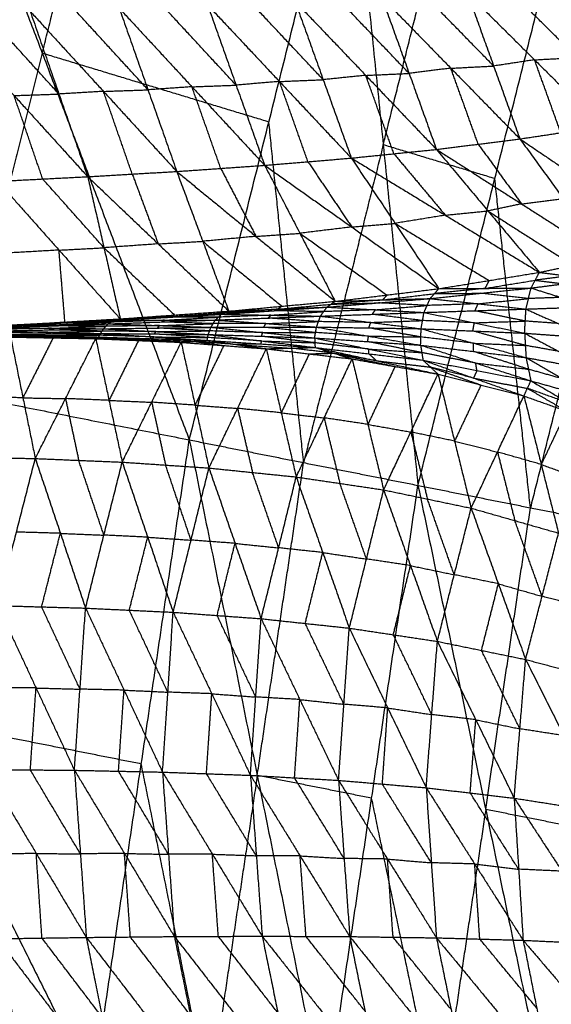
# Model space of a CAD drawing. Header units: millimetres. Extents: x -106 to 110, y -96 to 120.
# Tile 233 of 256: x -92 to -85, y 22 to 36. Entities that reach past the tile are written whole.
import ezdxf

# ---------------------------------------------------------------- set-up
doc = ezdxf.new("R2010")
doc.units = ezdxf.units.MM
doc.header["$MEASUREMENT"] = 0
doc.layers.add('Default', color=7, linetype='Continuous', true_color=0x000000)

msp = doc.modelspace()

# ---------------------------------------------------------------- linework, layer by layer
at = {"layer": 'Default'}
for points in [[(-93.823, 40.968, 12.017), (-91.767, 35.565, 10.567), (-89.711, 30.162, 9.117)], [(-91.767, 35.565, 10.567), (-91.211, 37.786, 10.567), (-90.654, 40.007, 10.567)], [(-89.711, 30.162, 9.117), (-88.599, 34.604, 9.117), (-87.486, 39.046, 9.117)], [(-87.486, 39.046, 9.117), (-87, 34.286, 8.53), (-86.514, 29.526, 7.944)], [(-87, 34.286, 8.53), (-86.463, 36.429, 8.53), (-85.926, 38.573, 8.53)], [(-86.514, 29.526, 7.944), (-85.44, 33.813, 7.944), (-84.366, 38.099, 7.944)], [(-87.02, 36.345, 3.403), (-86.638, 35.283, 3.687), (-86.256, 34.221, 3.97)], [(-87.02, 36.345, 3.403), (-86.055, 35.356, 3.528), (-85.089, 34.368, 3.653)], [(-85.456, 35.386, 3.375), (-85.939, 35.881, 3.313), (-86.422, 36.375, 3.25)], [(-85.824, 36.405, 3.098), (-85.456, 35.386, 3.375), (-85.089, 34.368, 3.653)], [(-85.824, 36.405, 3.098), (-84.884, 35.473, 3.233), (-83.945, 34.54, 3.369)], [(-84.29, 35.506, 3.098), (-84.76, 35.972, 3.031), (-85.23, 36.438, 2.963)], [(-90.691, 36.194, 4.557), (-90.289, 35.054, 4.849), (-89.887, 33.913, 5.142)], [(-90.691, 36.194, 4.557), (-89.674, 35.096, 4.635), (-88.658, 33.999, 4.714)], [(-89.057, 35.119, 4.422), (-89.565, 35.668, 4.383), (-90.073, 36.217, 4.344)], [(-89.456, 36.24, 4.131), (-89.057, 35.119, 4.422), (-88.658, 33.999, 4.714)], [(-89.456, 36.24, 4.131), (-88.451, 35.17, 4.227), (-87.446, 34.1, 4.324)], [(-87.839, 35.195, 4.036), (-88.342, 35.73, 3.987), (-88.844, 36.265, 3.939)], [(-88.233, 36.29, 3.747), (-87.839, 35.195, 4.036), (-87.446, 34.1, 4.324)], [(-88.233, 36.29, 3.747), (-87.244, 35.256, 3.859), (-86.256, 34.221, 3.97)], [(-86.638, 35.283, 3.687), (-87.132, 35.8, 3.631), (-87.626, 36.318, 3.575)], [(-93.19, 36.108, 5.539), (-92.161, 34.974, 5.574), (-91.132, 33.84, 5.608)], [(-91.534, 34.995, 5.317), (-92.048, 35.562, 5.3), (-92.563, 36.129, 5.283)], [(-91.936, 36.151, 5.026), (-91.534, 34.995, 5.317), (-91.132, 33.84, 5.608)], [(-91.936, 36.151, 5.026), (-90.911, 35.032, 5.084), (-89.887, 33.913, 5.142)], [(-90.289, 35.054, 4.849), (-90.801, 35.613, 4.82), (-91.313, 36.172, 4.792)], [(-91.767, 35.565, 10.567), (-92.363, 33.186, 10.567), (-92.959, 30.808, 10.567)], [(-88.599, 34.604, 9.117), (-90.183, 35.084, 9.842), (-91.767, 35.565, 10.567)], [(-84.884, 35.473, 3.233), (-84.587, 35.489, 3.166), (-84.29, 35.506, 3.098)], [(-86.055, 35.356, 3.528), (-85.755, 35.371, 3.451), (-85.456, 35.386, 3.375)], [(-84.884, 35.473, 3.233), (-85.17, 35.43, 3.304), (-85.456, 35.386, 3.375)], [(-84.517, 34.454, 3.511), (-84.7, 34.963, 3.372), (-84.884, 35.473, 3.233)], [(-87.244, 35.256, 3.859), (-87.542, 35.226, 3.947), (-87.839, 35.195, 4.036)], [(-87.244, 35.256, 3.859), (-86.941, 35.27, 3.773), (-86.638, 35.283, 3.687)], [(-86.851, 34.161, 4.147), (-87.047, 34.708, 4.003), (-87.244, 35.256, 3.859)], [(-86.055, 35.356, 3.528), (-86.346, 35.32, 3.607), (-86.638, 35.283, 3.687)], [(-85.672, 34.294, 3.811), (-85.863, 34.825, 3.67), (-86.055, 35.356, 3.528)], [(-89.674, 35.096, 4.635), (-89.981, 35.075, 4.742), (-90.289, 35.054, 4.849)], [(-89.674, 35.096, 4.635), (-89.365, 35.108, 4.529), (-89.057, 35.119, 4.422)], [(-89.272, 33.956, 4.928), (-89.473, 34.526, 4.782), (-89.674, 35.096, 4.635)], [(-88.451, 35.17, 4.227), (-88.754, 35.145, 4.325), (-89.057, 35.119, 4.422)], [(-88.451, 35.17, 4.227), (-88.145, 35.183, 4.132), (-87.839, 35.195, 4.036)], [(-88.052, 34.049, 4.519), (-88.251, 34.61, 4.373), (-88.451, 35.17, 4.227)], [(-92.161, 34.974, 5.574), (-91.847, 34.985, 5.446), (-91.534, 34.995, 5.317)], [(-91.761, 33.808, 5.861), (-91.961, 34.391, 5.718), (-92.161, 34.974, 5.574)], [(-90.911, 35.032, 5.084), (-91.222, 35.014, 5.201), (-91.534, 34.995, 5.317)], [(-90.911, 35.032, 5.084), (-90.6, 35.043, 4.967), (-90.289, 35.054, 4.849)], [(-90.509, 33.877, 5.375), (-90.71, 34.454, 5.229), (-90.911, 35.032, 5.084)], [(-88.113, 29.844, 8.53), (-88.356, 32.224, 8.824), (-88.599, 34.604, 9.117)], [(-85.089, 34.368, 3.653), (-84.517, 34.454, 3.511), (-83.945, 34.54, 3.369)], [(-87, 34.286, 8.53), (-87.556, 32.065, 8.53), (-88.113, 29.844, 8.53)], [(-85.44, 33.813, 7.944), (-86.22, 34.049, 8.237), (-87, 34.286, 8.53)], [(-86.256, 34.221, 3.97), (-85.672, 34.294, 3.811), (-85.089, 34.368, 3.653)], [(-85.672, 34.294, 3.811), (-85.369, 33.877, 4.026), (-85.066, 33.46, 4.241)], [(-85.089, 34.368, 3.653), (-84.482, 33.533, 4.082), (-83.875, 32.698, 4.512)], [(-85.089, 34.368, 3.653), (-84.023, 33.646, 3.948), (-82.957, 32.925, 4.243)], [(-87.446, 34.1, 4.324), (-86.851, 34.161, 4.147), (-86.256, 34.221, 3.97)], [(-86.851, 34.161, 4.147), (-86.491, 33.731, 4.355), (-86.132, 33.302, 4.562)], [(-86.256, 34.221, 3.97), (-85.536, 33.362, 4.386), (-84.817, 32.503, 4.801)], [(-86.256, 34.221, 3.97), (-85.066, 33.46, 4.241), (-83.875, 32.698, 4.512)], [(-89.887, 33.913, 5.142), (-89.272, 33.956, 4.928), (-88.658, 33.999, 4.714)], [(-88.658, 33.999, 4.714), (-88.052, 34.049, 4.519), (-87.446, 34.1, 4.324)], [(-88.658, 33.999, 4.714), (-88.165, 33.049, 5.236), (-87.672, 32.098, 5.759)], [(-88.658, 33.999, 4.714), (-87.44, 33.137, 4.986), (-86.223, 32.275, 5.257)], [(-88.052, 34.049, 4.519), (-87.746, 33.593, 4.752), (-87.44, 33.137, 4.986)], [(-87.446, 34.1, 4.324), (-86.834, 33.188, 4.79), (-86.223, 32.275, 5.257)], [(-87.446, 34.1, 4.324), (-86.132, 33.302, 4.562), (-84.817, 32.503, 4.801)], [(-91.132, 33.84, 5.608), (-90.509, 33.877, 5.375), (-89.887, 33.913, 5.142)], [(-90.509, 33.877, 5.375), (-90.327, 33.389, 5.666), (-90.146, 32.901, 5.957)], [(-89.887, 33.913, 5.142), (-89.523, 32.937, 5.724), (-89.159, 31.961, 6.306)], [(-89.887, 33.913, 5.142), (-88.779, 33.006, 5.45), (-87.672, 32.098, 5.759)], [(-89.272, 33.956, 4.928), (-89.026, 33.481, 5.189), (-88.779, 33.006, 5.45)], [(-92.389, 33.776, 6.114), (-91.761, 33.808, 5.861), (-91.132, 33.84, 5.608)], [(-92.389, 33.776, 6.114), (-91.533, 32.814, 6.508), (-90.677, 31.853, 6.902)], [(-90.904, 32.847, 6.255), (-91.332, 33.327, 6.058), (-91.761, 33.808, 5.861)], [(-91.132, 33.84, 5.608), (-90.904, 32.847, 6.255), (-90.677, 31.853, 6.902)], [(-91.132, 33.84, 5.608), (-90.146, 32.901, 5.957), (-89.159, 31.961, 6.306)], [(-84.942, 29.213, 7.449), (-85.191, 31.513, 7.697), (-85.44, 33.813, 7.944)], [(-85.066, 33.46, 4.241), (-85.301, 33.411, 4.313), (-85.536, 33.362, 4.386)], [(-85.066, 33.46, 4.241), (-84.774, 33.496, 4.162), (-84.482, 33.533, 4.082)], [(-83.868, 33.5, 7.449), (-84.405, 31.357, 7.449), (-84.942, 29.213, 7.449)], [(-86.132, 33.302, 4.562), (-86.483, 33.245, 4.676), (-86.834, 33.188, 4.79)], [(-86.132, 33.302, 4.562), (-85.834, 33.332, 4.474), (-85.536, 33.362, 4.386)], [(-85.536, 33.362, 4.386), (-84.941, 32.981, 4.521), (-84.346, 32.601, 4.656)], [(-87.44, 33.137, 4.986), (-87.137, 33.162, 4.888), (-86.834, 33.188, 4.79)], [(-86.834, 33.188, 4.79), (-86.177, 32.788, 4.91), (-85.52, 32.389, 5.029)], [(-88.779, 33.006, 5.45), (-88.472, 33.027, 5.343), (-88.165, 33.049, 5.236)], [(-87.44, 33.137, 4.986), (-87.802, 33.093, 5.111), (-88.165, 33.049, 5.236)], [(-88.165, 33.049, 5.236), (-87.556, 32.618, 5.372), (-86.947, 32.187, 5.508)], [(-90.146, 32.901, 5.957), (-90.525, 32.874, 6.106), (-90.904, 32.847, 6.255)], [(-90.146, 32.901, 5.957), (-89.834, 32.919, 5.841), (-89.523, 32.937, 5.724)], [(-88.779, 33.006, 5.45), (-89.151, 32.972, 5.587), (-89.523, 32.937, 5.724)], [(-89.523, 32.937, 5.724), (-88.969, 32.484, 5.878), (-88.416, 32.03, 6.032)], [(-91.533, 32.814, 6.508), (-91.92, 32.792, 6.67), (-92.306, 32.77, 6.833)], [(-91.533, 32.814, 6.508), (-91.219, 32.83, 6.382), (-90.904, 32.847, 6.255)], [(-91.45, 31.809, 7.227), (-91.492, 32.312, 6.867), (-91.533, 32.814, 6.508)], [(-90.904, 32.847, 6.255), (-90.411, 32.377, 6.43), (-89.918, 31.907, 6.604)], [(-84.817, 32.503, 4.801), (-84.346, 32.601, 4.656), (-83.875, 32.698, 4.512)], [(-86.223, 32.275, 5.257), (-85.52, 32.389, 5.029), (-84.817, 32.503, 4.801)], [(-84.933, 32.284, 4.486), (-84.875, 32.393, 4.644), (-84.817, 32.503, 4.801)], [(-84.817, 32.503, 4.801), (-84.415, 32.453, 4.463), (-84.014, 32.403, 4.124)], [(-85.578, 32.279, 4.872), (-85.226, 32.336, 4.758), (-84.875, 32.393, 4.644)], [(-85.52, 32.389, 5.029), (-85.549, 32.334, 4.95), (-85.578, 32.279, 4.872)], [(-84.933, 32.284, 4.486), (-84.473, 32.343, 4.305), (-84.014, 32.403, 4.124)], [(-84.415, 32.453, 4.463), (-84.645, 32.423, 4.553), (-84.875, 32.393, 4.644)], [(-84.875, 32.393, 4.644), (-84.674, 32.368, 4.475), (-84.473, 32.343, 4.305)], [(-87.672, 32.098, 5.759), (-86.947, 32.187, 5.508), (-86.223, 32.275, 5.257)], [(-87.008, 32.118, 5.406), (-86.645, 32.162, 5.281), (-86.283, 32.206, 5.155)], [(-86.344, 32.137, 5.054), (-85.638, 32.211, 4.77), (-84.933, 32.284, 4.486)], [(-86.344, 32.137, 5.054), (-86.283, 32.206, 5.155), (-86.223, 32.275, 5.257)], [(-85.578, 32.279, 4.872), (-85.93, 32.243, 5.014), (-86.283, 32.206, 5.155)], [(-86.283, 32.206, 5.155), (-85.961, 32.208, 4.963), (-85.638, 32.211, 4.77)], [(-86.223, 32.275, 5.257), (-85.578, 32.279, 4.872), (-84.933, 32.284, 4.486)], [(-84.969, 32.137, 4.385), (-85.303, 32.174, 4.577), (-85.638, 32.211, 4.77)], [(-85.004, 31.99, 4.283), (-84.969, 32.137, 4.385), (-84.933, 32.284, 4.486)], [(-84.933, 32.284, 4.486), (-84.513, 32.152, 4.182), (-84.093, 32.021, 3.877)], [(-89.159, 31.961, 6.306), (-88.416, 32.03, 6.032), (-87.672, 32.098, 5.759)], [(-87.787, 32.017, 5.641), (-87.065, 32.077, 5.347), (-86.344, 32.137, 5.054)], [(-87.787, 32.017, 5.641), (-87.73, 32.058, 5.7), (-87.672, 32.098, 5.759)], [(-87.008, 32.118, 5.406), (-87.369, 32.088, 5.553), (-87.73, 32.058, 5.7)], [(-87.73, 32.058, 5.7), (-87.398, 32.067, 5.524), (-87.065, 32.077, 5.347)], [(-87.672, 32.098, 5.759), (-87.008, 32.118, 5.406), (-86.344, 32.137, 5.054)], [(-86.387, 32.04, 4.986), (-86.726, 32.059, 5.167), (-87.065, 32.077, 5.347)], [(-86.947, 32.187, 5.508), (-86.977, 32.152, 5.457), (-87.008, 32.118, 5.406)], [(-86.43, 31.943, 4.919), (-86.387, 32.04, 4.986), (-86.344, 32.137, 5.054)], [(-85.674, 32.064, 4.668), (-86.03, 32.052, 4.827), (-86.387, 32.04, 4.986)], [(-86.344, 32.137, 5.054), (-85.674, 32.064, 4.668), (-85.004, 31.99, 4.283)], [(-85.717, 31.967, 4.601), (-85.695, 32.015, 4.635), (-85.674, 32.064, 4.668)], [(-85.674, 32.064, 4.668), (-85.321, 32.1, 4.527), (-84.969, 32.137, 4.385)], [(-84.513, 32.152, 4.182), (-84.741, 32.145, 4.283), (-84.969, 32.137, 4.385)], [(-90.677, 31.853, 6.902), (-89.918, 31.907, 6.604), (-89.159, 31.961, 6.306)], [(-89.969, 31.885, 6.577), (-89.59, 31.912, 6.428), (-89.21, 31.939, 6.279)], [(-89.261, 31.917, 6.252), (-88.524, 31.967, 5.947), (-87.787, 32.017, 5.641)], [(-89.261, 31.917, 6.252), (-89.21, 31.939, 6.279), (-89.159, 31.961, 6.306)], [(-88.473, 31.989, 5.974), (-88.842, 31.964, 6.126), (-89.21, 31.939, 6.279)], [(-89.21, 31.939, 6.279), (-88.867, 31.953, 6.113), (-88.524, 31.967, 5.947)], [(-89.159, 31.961, 6.306), (-88.473, 31.989, 5.974), (-87.787, 32.017, 5.641)], [(-88.57, 31.904, 5.906), (-88.201, 31.929, 5.754), (-87.833, 31.954, 5.601)], [(-87.833, 31.954, 5.601), (-88.178, 31.96, 5.774), (-88.524, 31.967, 5.947)], [(-88.473, 31.989, 5.974), (-88.101, 32.023, 5.837), (-87.73, 32.058, 5.7)], [(-88.416, 32.03, 6.032), (-88.444, 32.01, 6.003), (-88.473, 31.989, 5.974)], [(-87.878, 31.891, 5.561), (-87.833, 31.954, 5.601), (-87.787, 32.017, 5.641)], [(-87.878, 31.891, 5.561), (-87.154, 31.917, 5.24), (-86.43, 31.943, 4.919)], [(-87.108, 31.98, 5.28), (-87.471, 31.967, 5.441), (-87.833, 31.954, 5.601)], [(-87.787, 32.017, 5.641), (-87.108, 31.98, 5.28), (-86.43, 31.943, 4.919)], [(-87.154, 31.917, 5.24), (-87.131, 31.949, 5.26), (-87.108, 31.98, 5.28)], [(-87.108, 31.98, 5.28), (-86.747, 32.01, 5.133), (-86.387, 32.04, 4.986)], [(-86.47, 31.715, 4.88), (-86.45, 31.829, 4.899), (-86.43, 31.943, 4.919)], [(-86.43, 31.943, 4.919), (-85.717, 31.967, 4.601), (-85.004, 31.99, 4.283)], [(-86.43, 31.943, 4.919), (-85.726, 31.798, 4.567), (-85.023, 31.653, 4.214)], [(-85.014, 31.822, 4.249), (-85.365, 31.894, 4.425), (-85.717, 31.967, 4.601)], [(-85.023, 31.653, 4.214), (-85.014, 31.822, 4.249), (-85.004, 31.99, 4.283)], [(-85.004, 31.99, 4.283), (-84.549, 32.006, 4.08), (-84.093, 32.021, 3.877)], [(-85.004, 31.99, 4.283), (-84.556, 31.789, 4.036), (-84.107, 31.587, 3.789)], [(-92.3, 31.757, 7.563), (-91.533, 31.794, 7.226), (-90.766, 31.831, 6.89)], [(-91.495, 31.798, 7.22), (-91.878, 31.779, 7.389), (-92.262, 31.761, 7.557)], [(-92.262, 31.761, 7.557), (-91.897, 31.777, 7.392), (-91.533, 31.794, 7.226)], [(-92.224, 31.765, 7.551), (-91.45, 31.809, 7.227), (-90.677, 31.853, 6.902)], [(-92.224, 31.765, 7.551), (-91.495, 31.798, 7.22), (-90.766, 31.831, 6.89)], [(-91.573, 31.77, 7.219), (-91.19, 31.789, 7.051), (-90.807, 31.807, 6.882)], [(-90.807, 31.807, 6.882), (-91.17, 31.801, 7.054), (-91.533, 31.794, 7.226)], [(-91.495, 31.798, 7.22), (-91.108, 31.82, 7.058), (-90.721, 31.842, 6.896)], [(-91.45, 31.809, 7.227), (-91.472, 31.804, 7.223), (-91.495, 31.798, 7.22)], [(-90.847, 31.783, 6.875), (-90.098, 31.81, 6.543), (-89.348, 31.837, 6.21)], [(-90.847, 31.783, 6.875), (-90.807, 31.807, 6.882), (-90.766, 31.831, 6.89)], [(-90.057, 31.834, 6.55), (-90.432, 31.821, 6.716), (-90.807, 31.807, 6.882)], [(-90.766, 31.831, 6.89), (-90.014, 31.874, 6.571), (-89.261, 31.917, 6.252)], [(-90.766, 31.831, 6.89), (-90.721, 31.842, 6.896), (-90.677, 31.853, 6.902)], [(-90.766, 31.831, 6.89), (-90.057, 31.834, 6.55), (-89.348, 31.837, 6.21)], [(-89.969, 31.885, 6.577), (-90.345, 31.864, 6.736), (-90.721, 31.842, 6.896)], [(-90.721, 31.842, 6.896), (-90.367, 31.858, 6.733), (-90.014, 31.874, 6.571)], [(-90.677, 31.853, 6.902), (-89.969, 31.885, 6.577), (-89.261, 31.917, 6.252)], [(-90.128, 31.759, 6.543), (-89.753, 31.773, 6.376), (-89.378, 31.786, 6.21)], [(-90.098, 31.81, 6.543), (-90.077, 31.822, 6.546), (-90.057, 31.834, 6.55)], [(-89.378, 31.786, 6.21), (-89.738, 31.798, 6.376), (-90.098, 31.81, 6.543)], [(-90.057, 31.834, 6.55), (-89.681, 31.856, 6.39), (-89.305, 31.877, 6.231)], [(-89.305, 31.877, 6.231), (-89.659, 31.876, 6.401), (-90.014, 31.874, 6.571)], [(-89.918, 31.907, 6.604), (-89.943, 31.896, 6.591), (-89.969, 31.885, 6.577)], [(-89.408, 31.735, 6.21), (-89.378, 31.786, 6.21), (-89.348, 31.837, 6.21)], [(-88.64, 31.788, 5.878), (-89.009, 31.787, 6.044), (-89.378, 31.786, 6.21)], [(-89.348, 31.837, 6.21), (-89.305, 31.877, 6.231), (-89.261, 31.917, 6.252)], [(-89.348, 31.837, 6.21), (-88.613, 31.864, 5.886), (-87.878, 31.891, 5.561)], [(-89.348, 31.837, 6.21), (-88.64, 31.788, 5.878), (-87.933, 31.738, 5.545)], [(-88.57, 31.904, 5.906), (-88.937, 31.891, 6.069), (-89.305, 31.877, 6.231)], [(-89.261, 31.917, 6.252), (-88.57, 31.904, 5.906), (-87.878, 31.891, 5.561)], [(-88.67, 31.737, 5.877), (-88.655, 31.762, 5.878), (-88.64, 31.788, 5.878)], [(-88.64, 31.788, 5.878), (-88.273, 31.801, 5.715), (-87.905, 31.815, 5.553)], [(-88.613, 31.864, 5.886), (-88.591, 31.884, 5.896), (-88.57, 31.904, 5.906)], [(-87.905, 31.815, 5.553), (-88.259, 31.84, 5.719), (-88.613, 31.864, 5.886)], [(-87.933, 31.738, 5.545), (-87.905, 31.815, 5.553), (-87.878, 31.891, 5.561)], [(-87.174, 31.803, 5.22), (-87.54, 31.809, 5.387), (-87.905, 31.815, 5.553)], [(-87.878, 31.891, 5.561), (-87.174, 31.803, 5.22), (-86.47, 31.715, 4.88)], [(-87.201, 31.727, 5.212), (-87.188, 31.765, 5.216), (-87.174, 31.803, 5.22)], [(-87.174, 31.803, 5.22), (-86.812, 31.816, 5.06), (-86.45, 31.829, 4.899)], [(-86.45, 31.829, 4.899), (-86.802, 31.873, 5.07), (-87.154, 31.917, 5.24)], [(-85.726, 31.798, 4.567), (-86.088, 31.814, 4.733), (-86.45, 31.829, 4.899)], [(-85.747, 31.684, 4.547), (-85.736, 31.741, 4.557), (-85.726, 31.798, 4.567)], [(-85.726, 31.798, 4.567), (-85.37, 31.81, 4.408), (-85.014, 31.822, 4.249)], [(-84.556, 31.789, 4.036), (-84.785, 31.805, 4.142), (-85.014, 31.822, 4.249)], [(-92.474, 31.639, 7.605), (-91.713, 31.644, 7.258), (-90.952, 31.649, 6.912)], [(-91.691, 31.666, 7.246), (-92.072, 31.664, 7.419), (-92.452, 31.661, 7.592)], [(-92.43, 31.683, 7.58), (-91.669, 31.699, 7.233), (-90.908, 31.715, 6.886)], [(-92.43, 31.683, 7.58), (-91.691, 31.666, 7.246), (-90.952, 31.649, 6.912)], [(-91.64, 31.722, 7.225), (-92.021, 31.713, 7.398), (-92.401, 31.705, 7.572)], [(-92.373, 31.728, 7.564), (-91.61, 31.755, 7.22), (-90.847, 31.783, 6.875)], [(-92.373, 31.728, 7.564), (-91.64, 31.722, 7.225), (-90.908, 31.715, 6.886)], [(-91.573, 31.77, 7.219), (-91.955, 31.756, 7.391), (-92.336, 31.742, 7.563)], [(-92.3, 31.757, 7.563), (-91.573, 31.77, 7.219), (-90.847, 31.783, 6.875)], [(-91.713, 31.644, 7.258), (-91.702, 31.655, 7.252), (-91.691, 31.666, 7.246)], [(-91.691, 31.666, 7.246), (-91.31, 31.674, 7.072), (-90.93, 31.682, 6.899)], [(-91.669, 31.699, 7.233), (-91.655, 31.71, 7.229), (-91.64, 31.722, 7.225)], [(-90.93, 31.682, 6.899), (-91.299, 31.691, 7.066), (-91.669, 31.699, 7.233)], [(-91.64, 31.722, 7.225), (-91.259, 31.735, 7.053), (-90.877, 31.749, 6.88)], [(-91.61, 31.755, 7.22), (-91.592, 31.763, 7.219), (-91.573, 31.77, 7.219)], [(-90.877, 31.749, 6.88), (-91.244, 31.752, 7.05), (-91.61, 31.755, 7.22)], [(-90.979, 31.599, 6.96), (-90.965, 31.624, 6.936), (-90.952, 31.649, 6.912)], [(-90.952, 31.649, 6.912), (-90.93, 31.682, 6.899), (-90.908, 31.715, 6.886)], [(-90.952, 31.649, 6.912), (-90.207, 31.601, 6.607), (-89.462, 31.552, 6.303)], [(-90.952, 31.649, 6.912), (-90.199, 31.642, 6.575), (-89.447, 31.635, 6.238)], [(-90.177, 31.675, 6.562), (-90.554, 31.679, 6.73), (-90.93, 31.682, 6.899)], [(-90.908, 31.715, 6.886), (-90.877, 31.749, 6.88), (-90.847, 31.783, 6.875)], [(-90.908, 31.715, 6.886), (-90.158, 31.725, 6.548), (-89.408, 31.735, 6.21)], [(-90.908, 31.715, 6.886), (-90.177, 31.675, 6.562), (-89.447, 31.635, 6.238)], [(-90.128, 31.759, 6.543), (-90.503, 31.754, 6.712), (-90.877, 31.749, 6.88)], [(-90.847, 31.783, 6.875), (-90.128, 31.759, 6.543), (-89.408, 31.735, 6.21)], [(-90.199, 31.642, 6.575), (-90.188, 31.659, 6.569), (-90.177, 31.675, 6.562)], [(-90.177, 31.675, 6.562), (-89.802, 31.68, 6.393), (-89.427, 31.685, 6.224)], [(-90.158, 31.725, 6.548), (-90.143, 31.742, 6.545), (-90.128, 31.759, 6.543)], [(-89.427, 31.685, 6.224), (-89.793, 31.705, 6.386), (-90.158, 31.725, 6.548)], [(-89.447, 31.635, 6.238), (-89.427, 31.685, 6.224), (-89.408, 31.735, 6.21)], [(-88.684, 31.661, 5.893), (-89.056, 31.673, 6.058), (-89.427, 31.685, 6.224)], [(-89.408, 31.735, 6.21), (-88.67, 31.737, 5.877), (-87.933, 31.738, 5.545)], [(-89.408, 31.735, 6.21), (-88.684, 31.661, 5.893), (-87.959, 31.586, 5.575)], [(-88.703, 31.61, 5.907), (-88.693, 31.635, 5.9), (-88.684, 31.661, 5.893)], [(-88.684, 31.661, 5.893), (-88.315, 31.661, 5.726), (-87.946, 31.662, 5.56)], [(-87.946, 31.662, 5.56), (-88.308, 31.699, 5.719), (-88.67, 31.737, 5.877)], [(-87.959, 31.586, 5.575), (-87.946, 31.662, 5.56), (-87.933, 31.738, 5.545)], [(-87.205, 31.612, 5.228), (-87.575, 31.637, 5.394), (-87.946, 31.662, 5.56)], [(-87.933, 31.738, 5.545), (-87.205, 31.612, 5.228), (-86.477, 31.485, 4.912)], [(-87.933, 31.738, 5.545), (-87.201, 31.727, 5.212), (-86.47, 31.715, 4.88)], [(-86.474, 31.6, 4.896), (-86.838, 31.663, 5.054), (-87.201, 31.727, 5.212)], [(-86.477, 31.485, 4.912), (-86.474, 31.6, 4.896), (-86.47, 31.715, 4.88)], [(-86.47, 31.715, 4.88), (-85.747, 31.684, 4.547), (-85.023, 31.653, 4.214)], [(-86.47, 31.715, 4.88), (-85.737, 31.513, 4.563), (-85.003, 31.311, 4.247)], [(-85.013, 31.482, 4.23), (-85.38, 31.583, 4.389), (-85.747, 31.684, 4.547)], [(-85.023, 31.653, 4.214), (-85.013, 31.482, 4.23), (-85.003, 31.311, 4.247)], [(-85.023, 31.653, 4.214), (-84.565, 31.62, 4.002), (-84.107, 31.587, 3.789)], [(-85.023, 31.653, 4.214), (-84.547, 31.399, 4.019), (-84.071, 31.145, 3.824)], [(-92.505, 31.609, 7.641), (-91.762, 31.593, 7.33), (-91.019, 31.576, 7.019)], [(-92.505, 31.609, 7.641), (-91.742, 31.604, 7.301), (-90.979, 31.599, 6.96)], [(-91.726, 31.619, 7.282), (-92.108, 31.621, 7.453), (-92.49, 31.624, 7.623)], [(-92.474, 31.639, 7.605), (-91.726, 31.619, 7.282), (-90.979, 31.599, 6.96)], [(-92.358, 31.604, 7.585), (-91.986, 31.596, 7.43), (-91.615, 31.588, 7.274)], [(-91.762, 31.593, 7.33), (-92.06, 31.598, 7.458), (-92.358, 31.604, 7.585)], [(-92.21, 31.599, 7.529), (-92.038, 30.75, 6.517), (-91.865, 29.901, 5.506)], [(-92.21, 31.599, 7.529), (-91.615, 31.588, 7.274), (-91.019, 31.576, 7.019)], [(-91.615, 31.588, 7.274), (-91.826, 31.169, 6.896), (-92.038, 30.75, 6.517)], [(-91.865, 29.901, 5.506), (-91.442, 30.739, 6.262), (-91.019, 31.576, 7.019)], [(-91.742, 31.604, 7.301), (-91.752, 31.598, 7.315), (-91.762, 31.593, 7.33)], [(-91.762, 31.593, 7.33), (-91.38, 31.59, 7.16), (-90.999, 31.588, 6.989)], [(-91.742, 31.604, 7.301), (-91.734, 31.611, 7.291), (-91.726, 31.619, 7.282)], [(-91.726, 31.619, 7.282), (-91.346, 31.622, 7.109), (-90.965, 31.624, 6.936)], [(-90.965, 31.624, 6.936), (-91.339, 31.634, 7.097), (-91.713, 31.644, 7.258)], [(-91.019, 31.576, 7.019), (-90.999, 31.588, 6.989), (-90.979, 31.599, 6.96)], [(-91.019, 31.576, 7.019), (-90.834, 30.714, 6.03), (-90.649, 29.851, 5.04)], [(-91.019, 31.576, 7.019), (-90.422, 31.551, 6.774), (-89.825, 31.525, 6.529)], [(-90.999, 31.588, 6.989), (-90.71, 31.569, 6.882), (-90.422, 31.551, 6.774)], [(-90.402, 31.562, 6.744), (-90.7, 31.575, 6.867), (-90.999, 31.588, 6.989)], [(-90.979, 31.599, 6.96), (-90.402, 31.562, 6.744), (-89.825, 31.525, 6.529)], [(-90.979, 31.599, 6.96), (-90.22, 31.575, 6.631), (-89.462, 31.552, 6.303)], [(-90.207, 31.601, 6.607), (-90.586, 31.612, 6.772), (-90.965, 31.624, 6.936)], [(-90.422, 31.551, 6.774), (-90.628, 31.132, 6.402), (-90.834, 30.714, 6.03)], [(-90.649, 29.851, 5.04), (-90.237, 30.688, 5.785), (-89.825, 31.525, 6.529)], [(-90.22, 31.575, 6.631), (-90.311, 31.568, 6.688), (-90.402, 31.562, 6.744)], [(-90.402, 31.562, 6.744), (-90.022, 31.55, 6.58), (-89.643, 31.538, 6.416)], [(-90.22, 31.575, 6.631), (-90.214, 31.588, 6.619), (-90.207, 31.601, 6.607)], [(-90.207, 31.601, 6.607), (-89.831, 31.597, 6.439), (-89.454, 31.593, 6.271)], [(-89.454, 31.593, 6.271), (-89.827, 31.618, 6.423), (-90.199, 31.642, 6.575)], [(-89.825, 31.525, 6.529), (-89.643, 31.538, 6.416), (-89.462, 31.552, 6.303)], [(-89.825, 31.525, 6.529), (-89.631, 30.647, 5.568), (-89.437, 29.769, 4.606)], [(-89.825, 31.525, 6.529), (-89.23, 31.48, 6.295), (-88.635, 31.435, 6.062)], [(-89.643, 31.538, 6.416), (-89.437, 31.509, 6.356), (-89.23, 31.48, 6.295)], [(-89.049, 31.494, 6.182), (-89.346, 31.516, 6.299), (-89.643, 31.538, 6.416)], [(-89.462, 31.552, 6.303), (-89.454, 31.593, 6.271), (-89.447, 31.635, 6.238)], [(-89.462, 31.552, 6.303), (-89.049, 31.494, 6.182), (-88.635, 31.435, 6.062)], [(-89.462, 31.552, 6.303), (-88.708, 31.502, 5.983), (-87.953, 31.453, 5.662)], [(-88.7, 31.544, 5.95), (-89.077, 31.569, 6.111), (-89.454, 31.593, 6.271)], [(-89.447, 31.635, 6.238), (-88.703, 31.61, 5.907), (-87.959, 31.586, 5.575)], [(-89.447, 31.635, 6.238), (-88.7, 31.544, 5.95), (-87.953, 31.453, 5.662)], [(-88.708, 31.502, 5.983), (-88.704, 31.523, 5.967), (-88.7, 31.544, 5.95)], [(-87.956, 31.519, 5.619), (-88.33, 31.565, 5.763), (-88.703, 31.61, 5.907)], [(-88.7, 31.544, 5.95), (-88.328, 31.531, 5.785), (-87.956, 31.519, 5.619)], [(-87.959, 31.586, 5.575), (-87.956, 31.519, 5.619), (-87.953, 31.453, 5.662)], [(-87.959, 31.586, 5.575), (-87.218, 31.536, 5.243), (-86.477, 31.485, 4.912)], [(-87.959, 31.586, 5.575), (-87.201, 31.431, 5.302), (-86.444, 31.276, 5.03)], [(-87.201, 31.431, 5.302), (-87.579, 31.475, 5.461), (-87.956, 31.519, 5.619)], [(-87.218, 31.536, 5.243), (-87.211, 31.574, 5.236), (-87.205, 31.612, 5.228)], [(-86.461, 31.381, 4.971), (-86.839, 31.458, 5.107), (-87.218, 31.536, 5.243)], [(-87.205, 31.612, 5.228), (-86.839, 31.606, 5.062), (-86.474, 31.6, 4.896)], [(-85.737, 31.513, 4.563), (-86.105, 31.556, 4.73), (-86.474, 31.6, 4.896)], [(-85.74, 31.398, 4.579), (-85.738, 31.455, 4.571), (-85.737, 31.513, 4.563)], [(-85.737, 31.513, 4.563), (-85.375, 31.497, 4.397), (-85.013, 31.482, 4.23)], [(-96.206, 31.454, 12.017), (-93.63, 26.278, 10.567), (-91.055, 21.103, 9.117)], [(-96.206, 31.454, 12.017), (-92.959, 30.808, 10.567), (-89.711, 30.162, 9.117)], [(-89.23, 31.48, 6.295), (-89.43, 31.063, 5.932), (-89.631, 30.647, 5.568)], [(-89.437, 29.769, 4.606), (-89.036, 30.602, 5.334), (-88.635, 31.435, 6.062)], [(-88.708, 31.502, 5.983), (-88.878, 31.498, 6.082), (-89.049, 31.494, 6.182)], [(-89.049, 31.494, 6.182), (-88.671, 31.469, 6.022), (-88.294, 31.444, 5.862)], [(-88.635, 31.435, 6.062), (-88.294, 31.444, 5.862), (-87.953, 31.453, 5.662)], [(-88.635, 31.435, 6.062), (-88.426, 30.54, 5.129), (-88.217, 29.644, 4.197)], [(-88.635, 31.435, 6.062), (-88.035, 31.364, 5.835), (-87.435, 31.293, 5.608)], [(-87.694, 31.373, 5.635), (-87.994, 31.409, 5.749), (-88.294, 31.444, 5.862)], [(-88.035, 31.364, 5.835), (-87.865, 31.369, 5.735), (-87.694, 31.373, 5.635)], [(-87.953, 31.453, 5.662), (-87.694, 31.373, 5.635), (-87.435, 31.293, 5.608)], [(-87.953, 31.453, 5.662), (-87.199, 31.364, 5.346), (-86.444, 31.276, 5.03)], [(-87.953, 31.453, 5.662), (-87.094, 31.267, 5.416), (-86.234, 31.081, 5.169)], [(-87.694, 31.373, 5.635), (-87.264, 31.28, 5.512), (-86.835, 31.187, 5.388)], [(-87.094, 31.267, 5.416), (-87.394, 31.32, 5.525), (-87.694, 31.373, 5.635)], [(-87.199, 31.364, 5.346), (-87.2, 31.398, 5.324), (-87.201, 31.431, 5.302)], [(-87.201, 31.431, 5.302), (-86.831, 31.406, 5.136), (-86.461, 31.381, 4.971)], [(-86.477, 31.485, 4.912), (-86.461, 31.381, 4.971), (-86.444, 31.276, 5.03)], [(-86.477, 31.485, 4.912), (-85.74, 31.398, 4.579), (-85.003, 31.311, 4.247)], [(-86.477, 31.485, 4.912), (-85.707, 31.236, 4.657), (-84.936, 30.987, 4.402)], [(-85.707, 31.236, 4.657), (-86.084, 31.308, 4.814), (-86.461, 31.381, 4.971)], [(-84.969, 31.149, 4.325), (-85.355, 31.274, 4.452), (-85.74, 31.398, 4.579)], [(-84.547, 31.399, 4.019), (-84.78, 31.441, 4.125), (-85.013, 31.482, 4.23)], [(-88.035, 31.364, 5.835), (-88.231, 30.952, 5.482), (-88.426, 30.54, 5.129)], [(-88.217, 29.644, 4.197), (-87.826, 30.469, 4.902), (-87.435, 31.293, 5.608)], [(-87.435, 31.293, 5.608), (-87.215, 30.378, 4.71), (-86.994, 29.463, 3.811)], [(-87.435, 31.293, 5.608), (-86.835, 31.187, 5.388), (-86.234, 31.081, 5.169)], [(-87.199, 31.364, 5.346), (-87.146, 31.316, 5.381), (-87.094, 31.267, 5.416)], [(-87.094, 31.267, 5.416), (-86.716, 31.223, 5.257), (-86.339, 31.179, 5.099)], [(-86.444, 31.276, 5.03), (-86.339, 31.179, 5.099), (-86.234, 31.081, 5.169)], [(-86.444, 31.276, 5.03), (-85.738, 31.026, 4.886), (-85.033, 30.776, 4.743)], [(-86.444, 31.276, 5.03), (-85.69, 31.131, 4.716), (-84.936, 30.987, 4.402)], [(-85.69, 31.131, 4.716), (-85.698, 31.184, 4.686), (-85.707, 31.236, 4.657)], [(-85.707, 31.236, 4.657), (-85.338, 31.193, 4.491), (-84.969, 31.149, 4.325)], [(-85.003, 31.311, 4.247), (-84.969, 31.149, 4.325), (-84.936, 30.987, 4.402)], [(-85.003, 31.311, 4.247), (-84.537, 31.228, 4.035), (-84.071, 31.145, 3.824)], [(-85.003, 31.311, 4.247), (-84.49, 31.015, 4.126), (-83.978, 30.719, 4.005)], [(-86.835, 31.187, 5.388), (-87.025, 30.783, 5.049), (-87.215, 30.378, 4.71)], [(-86.339, 31.179, 5.099), (-85.986, 31.054, 5.028), (-85.633, 30.929, 4.956)], [(-85.738, 31.026, 4.886), (-86.039, 31.102, 4.993), (-86.339, 31.179, 5.099)], [(-85.69, 31.131, 4.716), (-85.714, 31.079, 4.801), (-85.738, 31.026, 4.886)], [(-84.49, 31.015, 4.126), (-84.73, 31.082, 4.225), (-84.969, 31.149, 4.325)], [(-86.994, 29.463, 3.811), (-86.614, 30.272, 4.49), (-86.234, 31.081, 5.169)], [(-86.234, 31.081, 5.169), (-86.003, 30.145, 4.309), (-85.771, 29.208, 3.449)], [(-86.234, 31.081, 5.169), (-85.633, 30.929, 4.956), (-85.033, 30.776, 4.743)], [(-85.738, 31.026, 4.886), (-85.361, 30.954, 4.73), (-84.984, 30.882, 4.573)], [(-85.033, 30.776, 4.743), (-84.984, 30.882, 4.573), (-84.936, 30.987, 4.402)], [(-84.936, 30.987, 4.402), (-84.457, 30.853, 4.204), (-83.978, 30.719, 4.005)], [(-84.936, 30.987, 4.402), (-84.389, 30.669, 4.368), (-83.841, 30.351, 4.333)], [(-85.633, 30.929, 4.956), (-85.818, 30.537, 4.633), (-86.003, 30.145, 4.309)], [(-84.984, 30.882, 4.573), (-84.711, 30.723, 4.555), (-84.437, 30.564, 4.538)], [(-84.389, 30.669, 4.368), (-84.686, 30.775, 4.47), (-84.984, 30.882, 4.573)], [(-92.038, 30.75, 6.517), (-92.341, 30.756, 6.641), (-92.645, 30.763, 6.765)], [(-92.038, 30.75, 6.517), (-91.74, 30.744, 6.39), (-91.442, 30.739, 6.262)], [(-91.442, 30.739, 6.262), (-91.35, 30.307, 5.768), (-91.257, 29.876, 5.273)], [(-90.834, 30.714, 6.03), (-91.138, 30.726, 6.146), (-91.442, 30.739, 6.262)], [(-90.834, 30.714, 6.03), (-90.536, 30.701, 5.907), (-90.237, 30.688, 5.785)], [(-90.237, 30.688, 5.785), (-90.14, 30.249, 5.304), (-90.043, 29.81, 4.823)], [(-89.631, 30.647, 5.568), (-89.934, 30.667, 5.676), (-90.237, 30.688, 5.785)], [(-85.771, 29.208, 3.449), (-85.402, 29.992, 4.096), (-85.033, 30.776, 4.743)], [(-85.033, 30.776, 4.743), (-84.791, 29.818, 3.927), (-84.549, 28.859, 3.11)], [(-85.033, 30.776, 4.743), (-84.437, 30.564, 4.538), (-83.841, 30.351, 4.333)], [(-89.631, 30.647, 5.568), (-89.334, 30.624, 5.451), (-89.036, 30.602, 5.334)], [(-89.036, 30.602, 5.334), (-88.932, 30.154, 4.868), (-88.827, 29.706, 4.401)], [(-88.426, 30.54, 5.129), (-88.731, 30.571, 5.232), (-89.036, 30.602, 5.334)], [(-84.437, 30.564, 4.538), (-84.614, 30.191, 4.232), (-84.791, 29.818, 3.927)], [(-88.426, 30.54, 5.129), (-88.126, 30.504, 5.016), (-87.826, 30.469, 4.902)], [(-87.826, 30.469, 4.902), (-87.716, 30.011, 4.453), (-87.606, 29.554, 4.004)], [(-87.215, 30.378, 4.71), (-87.52, 30.424, 4.806), (-87.826, 30.469, 4.902)], [(-87.215, 30.378, 4.71), (-86.914, 30.325, 4.6), (-86.614, 30.272, 4.49)], [(-86.614, 30.272, 4.49), (-86.498, 29.804, 4.06), (-86.382, 29.335, 3.63)], [(-86.003, 30.145, 4.309), (-86.308, 30.208, 4.4), (-86.614, 30.272, 4.49)], [(-91.055, 21.103, 9.117), (-90.383, 25.632, 9.117), (-89.711, 30.162, 9.117)], [(-89.711, 30.162, 9.117), (-88.761, 25.473, 8.53), (-87.811, 20.783, 7.944)], [(-89.711, 30.162, 9.117), (-88.113, 29.844, 8.53), (-86.514, 29.526, 7.944)], [(-86.003, 30.145, 4.309), (-85.702, 30.068, 4.203), (-85.402, 29.992, 4.096)], [(-93.08, 29.927, 6.001), (-92.472, 29.914, 5.753), (-91.865, 29.901, 5.506)], [(-92.391, 27.846, 4.421), (-92.128, 28.873, 4.963), (-91.865, 29.901, 5.506)], [(-91.865, 29.901, 5.506), (-91.514, 28.856, 4.739), (-91.162, 27.811, 3.972)], [(-91.865, 29.901, 5.506), (-91.257, 29.876, 5.273), (-90.649, 29.851, 5.04)], [(-90.906, 28.831, 4.506), (-91.081, 29.353, 4.889), (-91.257, 29.876, 5.273)], [(-85.402, 29.992, 4.096), (-85.281, 29.513, 3.688), (-85.16, 29.034, 3.28)], [(-84.791, 29.818, 3.927), (-85.096, 29.905, 4.012), (-85.402, 29.992, 4.096)], [(-91.162, 27.811, 3.972), (-90.906, 28.831, 4.506), (-90.649, 29.851, 5.04)], [(-90.649, 29.851, 5.04), (-90.293, 28.802, 4.3), (-89.937, 27.753, 3.56)], [(-90.649, 29.851, 5.04), (-90.043, 29.81, 4.823), (-89.437, 29.769, 4.606)], [(-89.687, 28.761, 4.083), (-89.865, 29.285, 4.453), (-90.043, 29.81, 4.823)], [(-89.937, 27.753, 3.56), (-89.687, 28.761, 4.083), (-89.437, 29.769, 4.606)], [(-89.437, 29.769, 4.606), (-89.072, 28.716, 3.894), (-88.707, 27.663, 3.181)], [(-89.437, 29.769, 4.606), (-88.827, 29.706, 4.401), (-88.217, 29.644, 4.197)], [(-88.761, 25.473, 8.53), (-88.437, 27.658, 8.53), (-88.113, 29.844, 8.53)], [(-84.791, 29.818, 3.927), (-84.493, 29.711, 3.824), (-84.195, 29.605, 3.722)], [(-88.462, 28.653, 3.689), (-88.645, 29.18, 4.045), (-88.827, 29.706, 4.401)], [(-88.707, 27.663, 3.181), (-88.462, 28.653, 3.689), (-88.217, 29.644, 4.197)], [(-88.217, 29.644, 4.197), (-87.846, 28.588, 3.515), (-87.474, 27.531, 2.834)], [(-88.217, 29.644, 4.197), (-87.606, 29.554, 4.004), (-86.994, 29.463, 3.811)], [(-87.811, 20.783, 7.944), (-87.162, 25.154, 7.944), (-86.514, 29.526, 7.944)], [(-87.234, 28.497, 3.323), (-87.42, 29.025, 3.663), (-87.606, 29.554, 4.004)], [(-87.474, 27.531, 2.834), (-87.234, 28.497, 3.323), (-86.994, 29.463, 3.811)], [(-86.994, 29.463, 3.811), (-86.619, 28.405, 3.165), (-86.243, 27.346, 2.518)], [(-86.994, 29.463, 3.811), (-86.382, 29.335, 3.63), (-85.771, 29.208, 3.449)], [(-86.514, 29.526, 7.944), (-85.567, 24.997, 7.449), (-84.621, 20.469, 6.953)], [(-86.514, 29.526, 7.944), (-84.942, 29.213, 7.449), (-83.37, 28.901, 6.953)], [(-86.007, 28.277, 2.984), (-86.195, 28.806, 3.307), (-86.382, 29.335, 3.63)], [(-86.243, 27.346, 2.518), (-86.007, 28.277, 2.984), (-85.771, 29.208, 3.449)], [(-85.771, 29.208, 3.449), (-85.39, 28.151, 2.84), (-85.009, 27.093, 2.231)], [(-85.771, 29.208, 3.449), (-85.16, 29.034, 3.28), (-84.549, 28.859, 3.11)], [(-85.567, 24.997, 7.449), (-85.255, 27.105, 7.449), (-84.942, 29.213, 7.449)], [(-84.779, 27.976, 2.671), (-84.97, 28.505, 2.975), (-85.16, 29.034, 3.28)], [(-91.514, 28.856, 4.739), (-91.821, 28.865, 4.851), (-92.128, 28.873, 4.963)], [(-91.776, 27.828, 4.196), (-91.645, 28.342, 4.467), (-91.514, 28.856, 4.739)], [(-91.514, 28.856, 4.739), (-91.21, 28.843, 4.622), (-90.906, 28.831, 4.506)], [(-90.293, 28.802, 4.3), (-90.599, 28.816, 4.403), (-90.906, 28.831, 4.506)], [(-90.55, 27.782, 3.766), (-90.421, 28.292, 4.033), (-90.293, 28.802, 4.3)], [(-90.293, 28.802, 4.3), (-89.99, 28.781, 4.192), (-89.687, 28.761, 4.083)], [(-89.072, 28.716, 3.894), (-89.38, 28.738, 3.988), (-89.687, 28.761, 4.083)], [(-85.009, 27.093, 2.231), (-84.779, 27.976, 2.671), (-84.549, 28.859, 3.11)], [(-89.322, 27.708, 3.371), (-89.197, 28.212, 3.632), (-89.072, 28.716, 3.894)], [(-89.072, 28.716, 3.894), (-88.767, 28.684, 3.791), (-88.462, 28.653, 3.689)], [(-87.846, 28.588, 3.515), (-88.154, 28.62, 3.602), (-88.462, 28.653, 3.689)], [(-88.091, 27.597, 3.008), (-87.968, 28.092, 3.262), (-87.846, 28.588, 3.515)], [(-87.846, 28.588, 3.515), (-87.54, 28.542, 3.419), (-87.234, 28.497, 3.323)], [(-86.619, 28.405, 3.165), (-86.926, 28.451, 3.244), (-87.234, 28.497, 3.323)], [(-86.859, 27.439, 2.676), (-86.739, 27.922, 2.92), (-86.619, 28.405, 3.165)], [(-86.619, 28.405, 3.165), (-86.313, 28.341, 3.074), (-86.007, 28.277, 2.984)], [(-85.39, 28.151, 2.84), (-85.698, 28.214, 2.912), (-86.007, 28.277, 2.984)], [(-85.626, 27.22, 2.375), (-85.508, 27.685, 2.607), (-85.39, 28.151, 2.84)], [(-85.39, 28.151, 2.84), (-85.084, 28.063, 2.756), (-84.779, 27.976, 2.671)], [(-84.163, 27.813, 2.543), (-84.471, 27.895, 2.607), (-84.779, 27.976, 2.671)], [(-92.391, 27.846, 4.421), (-91.854, 26.695, 3.911), (-91.317, 25.545, 3.401)], [(-92.391, 27.846, 4.421), (-91.776, 27.828, 4.196), (-91.162, 27.811, 3.972)], [(-91.239, 26.678, 3.686), (-91.508, 27.253, 3.941), (-91.776, 27.828, 4.196)], [(-91.317, 25.545, 3.401), (-91.239, 26.678, 3.686), (-91.162, 27.811, 3.972)], [(-91.162, 27.811, 3.972), (-90.624, 26.665, 3.486), (-90.086, 25.519, 3.001)], [(-91.162, 27.811, 3.972), (-90.55, 27.782, 3.766), (-89.937, 27.753, 3.56)], [(-90.011, 26.636, 3.28), (-90.281, 27.209, 3.523), (-90.55, 27.782, 3.766)], [(-90.086, 25.519, 3.001), (-90.011, 26.636, 3.28), (-89.937, 27.753, 3.56)], [(-89.937, 27.753, 3.56), (-89.397, 26.614, 3.099), (-88.856, 25.474, 2.639)], [(-89.937, 27.753, 3.56), (-89.322, 27.708, 3.371), (-88.707, 27.663, 3.181)], [(-88.782, 26.569, 2.91), (-89.052, 27.138, 3.14), (-89.322, 27.708, 3.371)], [(-88.856, 25.474, 2.639), (-88.782, 26.569, 2.91), (-88.707, 27.663, 3.181)], [(-88.707, 27.663, 3.181), (-88.166, 26.533, 2.747), (-87.625, 25.404, 2.314)], [(-88.707, 27.663, 3.181), (-88.091, 27.597, 3.008), (-87.474, 27.531, 2.834)], [(-87.55, 26.467, 2.574), (-87.82, 27.032, 2.791), (-88.091, 27.597, 3.008)], [(-87.625, 25.404, 2.314), (-87.55, 26.467, 2.574), (-87.474, 27.531, 2.834)], [(-87.474, 27.531, 2.834), (-86.937, 26.416, 2.429), (-86.399, 25.3, 2.024)], [(-87.474, 27.531, 2.834), (-86.859, 27.439, 2.676), (-86.243, 27.346, 2.518)], [(-86.321, 26.323, 2.271), (-86.59, 26.881, 2.474), (-86.859, 27.439, 2.676)], [(-86.399, 25.3, 2.024), (-86.321, 26.323, 2.271), (-86.243, 27.346, 2.518)], [(-86.243, 27.346, 2.518), (-85.706, 26.251, 2.143), (-85.169, 25.155, 1.768)], [(-86.243, 27.346, 2.518), (-85.626, 27.22, 2.375), (-85.009, 27.093, 2.231)], [(-85.089, 26.124, 2), (-85.357, 26.672, 2.187), (-85.626, 27.22, 2.375)], [(-85.169, 25.155, 1.768), (-85.089, 26.124, 2), (-85.009, 27.093, 2.231)], [(-85.009, 27.093, 2.231), (-84.473, 26.028, 1.889), (-83.938, 24.963, 1.546)], [(-85.009, 27.093, 2.231), (-84.393, 26.93, 2.103), (-83.777, 26.768, 1.976)], [(-91.854, 26.695, 3.911), (-92.162, 26.698, 4.021), (-92.471, 26.7, 4.132)], [(-91.934, 25.55, 3.622), (-91.894, 26.122, 3.766), (-91.854, 26.695, 3.911)], [(-91.854, 26.695, 3.911), (-91.546, 26.686, 3.799), (-91.239, 26.678, 3.686)], [(-90.624, 26.665, 3.486), (-90.932, 26.671, 3.586), (-91.239, 26.678, 3.686)], [(-90.701, 25.532, 3.201), (-90.663, 26.099, 3.344), (-90.624, 26.665, 3.486)], [(-90.624, 26.665, 3.486), (-90.318, 26.651, 3.383), (-90.011, 26.636, 3.28)], [(-89.397, 26.614, 3.099), (-89.704, 26.625, 3.19), (-90.011, 26.636, 3.28)], [(-89.471, 25.497, 2.82), (-89.434, 26.055, 2.96), (-89.397, 26.614, 3.099)], [(-89.397, 26.614, 3.099), (-89.089, 26.591, 3.005), (-88.782, 26.569, 2.91)], [(-88.166, 26.533, 2.747), (-88.474, 26.551, 2.829), (-88.782, 26.569, 2.91)], [(-88.24, 25.439, 2.476), (-88.203, 25.986, 2.612), (-88.166, 26.533, 2.747)], [(-88.166, 26.533, 2.747), (-87.858, 26.5, 2.661), (-87.55, 26.467, 2.574)], [(-86.937, 26.416, 2.429), (-87.243, 26.442, 2.502), (-87.55, 26.467, 2.574)], [(-87.012, 25.352, 2.169), (-86.974, 25.884, 2.299), (-86.937, 26.416, 2.429)], [(-86.937, 26.416, 2.429), (-86.629, 26.369, 2.35), (-86.321, 26.323, 2.271)], [(-85.706, 26.251, 2.143), (-86.014, 26.287, 2.207), (-86.321, 26.323, 2.271)], [(-90.383, 25.632, 9.117), (-92.007, 25.955, 9.842), (-93.63, 26.278, 10.567)], [(-85.784, 25.228, 1.896), (-85.745, 25.739, 2.02), (-85.706, 26.251, 2.143)], [(-85.706, 26.251, 2.143), (-85.398, 26.188, 2.071), (-85.089, 26.124, 2)], [(-84.473, 26.028, 1.889), (-84.781, 26.076, 1.944), (-85.089, 26.124, 2)], [(-89.433, 20.943, 8.53), (-89.908, 23.288, 8.824), (-90.383, 25.632, 9.117)], [(-92.551, 25.555, 3.843), (-91.934, 25.55, 3.622), (-91.317, 25.545, 3.401)], [(-92.551, 25.555, 3.843), (-91.851, 24.382, 3.547), (-91.151, 23.209, 3.252)], [(-91.234, 24.377, 3.326), (-91.584, 24.963, 3.474), (-91.934, 25.55, 3.622)], [(-91.317, 25.545, 3.401), (-91.234, 24.377, 3.326), (-91.151, 23.209, 3.252)], [(-91.317, 25.545, 3.401), (-90.701, 25.532, 3.201), (-90.086, 25.519, 3.001)], [(-91.317, 25.545, 3.401), (-90.618, 24.383, 3.129), (-89.919, 23.221, 2.857)], [(-90.002, 24.37, 2.929), (-90.352, 24.951, 3.065), (-90.701, 25.532, 3.201)], [(-90.086, 25.519, 3.001), (-90.002, 24.37, 2.929), (-89.919, 23.221, 2.857)], [(-90.086, 25.519, 3.001), (-89.471, 25.497, 2.82), (-88.856, 25.474, 2.639)], [(-90.086, 25.519, 3.001), (-89.389, 24.372, 2.752), (-88.692, 23.226, 2.503)], [(-88.774, 24.35, 2.571), (-89.123, 24.923, 2.696), (-89.471, 25.497, 2.82)], [(-88.761, 25.473, 8.53), (-89.097, 23.208, 8.53), (-89.433, 20.943, 8.53)], [(-88.856, 25.474, 2.639), (-88.774, 24.35, 2.571), (-88.692, 23.226, 2.503)], [(-88.856, 25.474, 2.639), (-88.24, 25.439, 2.476), (-87.625, 25.404, 2.314)], [(-88.856, 25.474, 2.639), (-88.162, 24.348, 2.413), (-87.468, 23.221, 2.188)], [(-87.162, 25.154, 7.944), (-87.962, 25.314, 8.237), (-88.761, 25.473, 8.53)], [(-87.547, 24.312, 2.251), (-87.894, 24.876, 2.364), (-88.24, 25.439, 2.476)], [(-87.625, 25.404, 2.314), (-87.547, 24.312, 2.251), (-87.468, 23.221, 2.188)], [(-87.625, 25.404, 2.314), (-87.012, 25.352, 2.169), (-86.399, 25.3, 2.024)], [(-87.625, 25.404, 2.314), (-86.94, 24.304, 2.112), (-86.256, 23.203, 1.911)], [(-86.327, 24.252, 1.967), (-86.67, 24.802, 2.068), (-87.012, 25.352, 2.169)], [(-86.399, 25.3, 2.024), (-86.327, 24.252, 1.967), (-86.256, 23.203, 1.911)], [(-86.399, 25.3, 2.024), (-85.784, 25.228, 1.896), (-85.169, 25.155, 1.768)], [(-86.399, 25.3, 2.024), (-85.721, 24.235, 1.847), (-85.044, 23.169, 1.669)], [(-85.107, 24.162, 1.718), (-85.445, 24.695, 1.807), (-85.784, 25.228, 1.896)], [(-86.216, 20.626, 7.449), (-86.689, 22.89, 7.697), (-87.162, 25.154, 7.944)], [(-85.169, 25.155, 1.768), (-85.107, 24.162, 1.718), (-85.044, 23.169, 1.669)], [(-85.169, 25.155, 1.768), (-84.554, 25.059, 1.657), (-83.938, 24.963, 1.546)], [(-85.169, 25.155, 1.768), (-84.5, 24.134, 1.615), (-83.831, 23.112, 1.462)], [(-85.567, 24.997, 7.449), (-85.892, 22.812, 7.449), (-86.216, 20.626, 7.449)], [(-83.996, 24.685, 6.953), (-84.781, 24.841, 7.201), (-85.567, 24.997, 7.449)], [(-91.851, 24.382, 3.547), (-92.161, 24.377, 3.656), (-92.471, 24.373, 3.766)], [(-91.771, 23.2, 3.47), (-91.811, 23.791, 3.509), (-91.851, 24.382, 3.547)], [(-91.851, 24.382, 3.547), (-91.542, 24.379, 3.437), (-91.234, 24.377, 3.326)], [(-90.618, 24.383, 3.129), (-90.926, 24.38, 3.228), (-91.234, 24.377, 3.326)], [(-90.535, 23.215, 3.054), (-90.576, 23.799, 3.092), (-90.618, 24.383, 3.129)], [(-90.618, 24.383, 3.129), (-90.31, 24.376, 3.029), (-90.002, 24.37, 2.929)], [(-89.389, 24.372, 2.752), (-89.696, 24.371, 2.84), (-90.002, 24.37, 2.929)], [(-89.305, 23.223, 2.68), (-89.347, 23.798, 2.716), (-89.389, 24.372, 2.752)], [(-89.389, 24.372, 2.752), (-89.081, 24.361, 2.662), (-88.774, 24.35, 2.571)], [(-88.162, 24.348, 2.413), (-88.468, 24.349, 2.492), (-88.774, 24.35, 2.571)], [(-88.08, 23.223, 2.345), (-88.121, 23.785, 2.379), (-88.162, 24.348, 2.413)], [(-88.162, 24.348, 2.413), (-87.854, 24.33, 2.332), (-87.547, 24.312, 2.251)], [(-86.94, 24.304, 2.112), (-87.243, 24.308, 2.181), (-87.547, 24.312, 2.251)], [(-86.862, 23.212, 2.049), (-86.901, 23.758, 2.081), (-86.94, 24.304, 2.112)], [(-86.94, 24.304, 2.112), (-86.634, 24.278, 2.04), (-86.327, 24.252, 1.967)], [(-85.721, 24.235, 1.847), (-86.024, 24.243, 1.907), (-86.327, 24.252, 1.967)], [(-85.65, 23.186, 1.79), (-85.686, 23.711, 1.818), (-85.721, 24.235, 1.847)], [(-85.721, 24.235, 1.847), (-85.414, 24.199, 1.782), (-85.107, 24.162, 1.718)], [(-84.5, 24.134, 1.615), (-84.803, 24.148, 1.667), (-85.107, 24.162, 1.718)], [(-93.637, 23.168, 4.168), (-92.794, 22.05, 4.048), (-91.952, 20.931, 3.928)], [(-92.391, 23.191, 3.689), (-91.771, 23.2, 3.47), (-91.151, 23.209, 3.252)], [(-92.391, 23.191, 3.689), (-92.171, 22.061, 3.809), (-91.952, 20.931, 3.928)], [(-92.391, 23.191, 3.689), (-91.549, 22.084, 3.591), (-90.707, 20.977, 3.493)], [(-90.929, 22.093, 3.372), (-91.35, 22.646, 3.421), (-91.771, 23.2, 3.47)], [(-91.151, 23.209, 3.252), (-90.535, 23.215, 3.054), (-89.919, 23.221, 2.857)], [(-91.151, 23.209, 3.252), (-90.929, 22.093, 3.372), (-90.707, 20.977, 3.493)], [(-91.151, 23.209, 3.252), (-90.312, 22.117, 3.175), (-89.473, 21.026, 3.099)], [(-89.696, 22.123, 2.978), (-90.115, 22.669, 3.016), (-90.535, 23.215, 3.054)], [(-89.919, 23.221, 2.857), (-89.305, 23.223, 2.68), (-88.692, 23.226, 2.503)], [(-89.919, 23.221, 2.857), (-89.696, 22.123, 2.978), (-89.473, 21.026, 3.099)], [(-89.919, 23.221, 2.857), (-89.085, 22.15, 2.801), (-88.252, 21.079, 2.744)], [(-88.472, 22.153, 2.624), (-88.888, 22.688, 2.652), (-89.305, 23.223, 2.68)], [(-88.692, 23.226, 2.503), (-88.472, 22.153, 2.624), (-88.252, 21.079, 2.744)], [(-88.692, 23.226, 2.503), (-88.08, 23.223, 2.345), (-87.468, 23.221, 2.188)], [(-88.692, 23.226, 2.503), (-87.866, 22.182, 2.466), (-87.041, 21.138, 2.428)], [(-87.255, 22.179, 2.308), (-87.667, 22.701, 2.327), (-88.08, 23.223, 2.345)], [(-87.468, 23.221, 2.188), (-87.255, 22.179, 2.308), (-87.041, 21.138, 2.428)], [(-87.468, 23.221, 2.188), (-86.862, 23.212, 2.049), (-86.256, 23.203, 1.911)], [(-87.468, 23.221, 2.188), (-86.658, 22.212, 2.169), (-85.847, 21.204, 2.15)], [(-86.052, 22.204, 2.03), (-86.457, 22.708, 2.04), (-86.862, 23.212, 2.049)], [(-86.256, 23.203, 1.911), (-86.052, 22.204, 2.03), (-85.847, 21.204, 2.15)], [(-86.256, 23.203, 1.911), (-85.65, 23.186, 1.79), (-85.044, 23.169, 1.669)], [(-86.256, 23.203, 1.911), (-85.46, 22.239, 1.909), (-84.663, 21.275, 1.907)], [(-84.854, 22.222, 1.788), (-85.252, 22.704, 1.789), (-85.65, 23.186, 1.79)], [(-85.044, 23.169, 1.669), (-84.854, 22.222, 1.788), (-84.663, 21.275, 1.907)], [(-85.044, 23.169, 1.669), (-84.438, 23.141, 1.565), (-83.831, 23.112, 1.462)], [(-85.044, 23.169, 1.669), (-84.265, 22.258, 1.683), (-83.486, 21.346, 1.698)]]:
    msp.add_open_spline(points, degree=2, dxfattribs=at)

doc.saveas('drawing.dxf')
